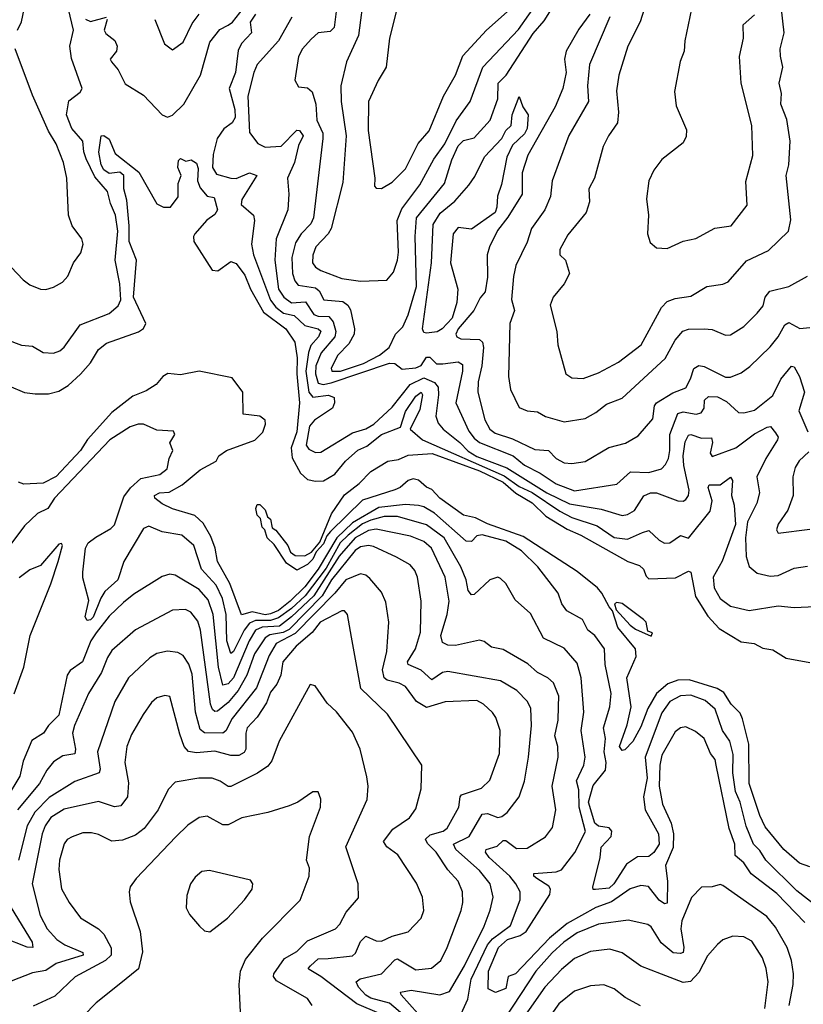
# Model space of a CAD drawing. Extents: x 1245515 to 1420776, y 606314 to 671314.
# Tile 222 of 256: x 1371987 to 1374950, y 620750 to 624475. Entities that reach past the tile are written whole.
import ezdxf

# ---------------------------------------------------------------- set-up
doc = ezdxf.new("R2010")
doc.units = 0

msp = doc.modelspace()

# ---------------------------------------------------------------- linework, layer by layer
at = {"layer": '0CON10XD'}
for points in [[(1373289.8, 624580.2), (1373267.5, 624415), (1373222.2, 624315), (1373201.1, 624225), (1373202.4, 624165), (1373221.3, 624035), (1373208.8, 623858.8), (1373164.3, 623685), (1373153.6, 623665), (1373106.3, 623615), (1373095, 623583.8), (1373094.2, 623555), (1373105, 623538.8), (1373125, 623525.9), (1373205, 623495.8), (1373275, 623485.3), (1373375, 623489.2), (1373400.5, 623519.5), (1373414.8, 623565), (1373418.7, 623595), (1373414, 623715), (1373431.4, 623758.6), (1373499.6, 623850.4), (1373552.7, 623947.3), (1373594.8, 624005), (1373637.7, 624092.3), (1373690.3, 624165), (1373738.3, 624295), (1373872.3, 624437.7), (1373950.5, 624549.5)], [(1371978.9, 624435), (1371993.1, 624466.9), (1372012.1, 624557.9)], [(1374357.3, 624542.7), (1374332.8, 624467.2), (1374286.8, 624375), (1374252, 624265), (1374243.4, 624205), (1374251.1, 624125), (1374247.5, 624085), (1374212.5, 624035), (1374193.2, 623995), (1374159.6, 623875), (1374138.2, 623835), (1374140.8, 623785), (1374128.6, 623745), (1374059.8, 623660.2), (1374028.9, 623605), (1374029.4, 623585), (1374050.8, 623565), (1374065.5, 623515), (1374045.7, 623475), (1374003.9, 623425), (1373992.1, 623395), (1374017.1, 623295), (1374021.2, 623245), (1374052, 623135), (1374075, 623119.5), (1374116.7, 623116.7), (1374175, 623138.2), (1374251.3, 623178.7), (1374336.7, 623245), (1374413.7, 623386.3), (1374435, 623408.6), (1374465, 623420.3), (1374525, 623428.4), (1374585.3, 623464.7), (1374645, 623474.6), (1374665, 623483.5), (1374735, 623562.9), (1374818.3, 623601.7), (1374893.8, 623675), (1374903, 623717), (1374885.3, 623885), (1374895.3, 623925), (1374900, 624015), (1374887.3, 624097.3), (1374864.6, 624155), (1374866.7, 624195), (1374857.9, 624235), (1374872.2, 624295), (1374863.8, 624336.2), (1374862.2, 624365), (1374876.8, 624425), (1374866.2, 624525)], [(1371936.7, 623265), (1371993.4, 623243.4), (1372035, 623240), (1372075, 623215.6), (1372115, 623213.1), (1372138, 623222), (1372155, 623235.8), (1372215, 623320.5), (1372325, 623362.9), (1372358.4, 623391.6), (1372368.9, 623415), (1372365.7, 623475.7), (1372347.3, 623565), (1372357.2, 623675), (1372349.3, 623735), (1372329.9, 623779.9), (1372319.3, 623825), (1372270.2, 623880.2), (1372238.3, 623948.3), (1372229.2, 623975), (1372225.8, 624015), (1372183.4, 624063.4), (1372163.7, 624115), (1372172.7, 624167.3), (1372215, 624200.8), (1372222.4, 624215), (1372182.1, 624327.9), (1372175.7, 624375), (1372190, 624435), (1372171.2, 624515)], [(1372775, 624454.3), (1372791.8, 624465), (1372832.3, 624517.7)], [(1373185.5, 624525.5), (1373176.3, 624445), (1373160.2, 624429.8), (1373115.3, 624424.7), (1373088.4, 624401.6), (1373055.6, 624365), (1373040.5, 624335), (1373026.4, 624246.4), (1373040.3, 624220.3), (1373075, 624216.9), (1373092.2, 624202.2), (1373106.8, 624155), (1373110.5, 624095), (1373132.3, 624045), (1373133.3, 624025), (1373097.5, 623725), (1373088, 623702), (1373050.7, 623665), (1373030, 623630), (1373015.8, 623575), (1373018.4, 623515), (1373027.1, 623487.1), (1373040.1, 623470.1), (1373105, 623460.3), (1373118.6, 623448.6), (1373136.4, 623415), (1373208.1, 623408.1), (1373227.3, 623395), (1373237.5, 623377.5), (1373253, 623305), (1373251.7, 623285), (1373231.4, 623248.6), (1373189.5, 623205), (1373165, 623156.9), (1373166.7, 623145), (1373200, 623145), (1373286.4, 623173.6), (1373347.2, 623205), (1373383.7, 623235), (1373407.8, 623285), (1373435, 623312.2), (1373455, 623358.2), (1373487.6, 623465), (1373482.5, 623655), (1373487.4, 623725), (1373592.4, 623855), (1373621.3, 623945), (1373645, 623996.9), (1373665, 624017.4), (1373705, 624028.2), (1373765.2, 624094.8), (1373794.4, 624175), (1373796.3, 624235), (1373826.2, 624265), (1373927.8, 624422.2), (1373969.6, 624470.4), (1374010.5, 624535)], [(1373412.5, 624515), (1373384.7, 624405), (1373372.7, 624295), (1373341.8, 624245), (1373306, 624165), (1373304.2, 624055.8), (1373330, 623875), (1373328.8, 623845), (1373335, 623836.7), (1373355, 623836.2), (1373395, 623860.4), (1373445, 623910.4), (1373493.9, 624006.1), (1373535, 624054.5), (1373589.2, 624185), (1373634.7, 624265), (1373661.7, 624338.3), (1373751.8, 624435), (1373841.1, 624515)], [(1374526.4, 624516.4), (1374501.9, 624395), (1374499.4, 624355), (1374483.9, 624316.1), (1374463.1, 624203.1), (1374469.1, 624149.1), (1374507.9, 624057.9), (1374506.8, 624033.2), (1374495, 624008.8), (1374414.6, 623945.4), (1374385, 623905.6), (1374366.2, 623865), (1374356.8, 623796.8), (1374364.3, 623735), (1374360.8, 623665), (1374371.2, 623631.2), (1374395, 623611.2), (1374435, 623609.2), (1374495, 623637.1), (1374543, 623647), (1374615, 623686.2), (1374677.5, 623695), (1374737, 623773), (1374732.9, 623862.9), (1374758.6, 623961.4), (1374754.7, 624075), (1374714.5, 624235), (1374708.6, 624335), (1374723.8, 624405), (1374722.5, 624455), (1374765, 624493.3)], [(1372235, 624477), (1372255, 624467.6), (1372315, 624483.8)], [(1372317.9, 624475), (1372306.1, 624435), (1372312.7, 624422.7), (1372345.9, 624395.9), (1372354.6, 624375), (1372353.2, 624355), (1372328.9, 624325), (1372333.5, 624315), (1372359.6, 624285), (1372385, 624232.5), (1372455, 624188.6), (1372524.8, 624114.8), (1372545, 624106), (1372565, 624113.9), (1372607.2, 624155), (1372670.6, 624265), (1372705, 624390), (1372742.9, 624437.1), (1372775, 624454.3)], [(1372497.5, 624475), (1372533.8, 624383.8), (1372565, 624361.2), (1372605, 624389.2), (1372639.2, 624460.8), (1372665.4, 624495)], [(1372878, 624495), (1372858.4, 624465), (1372862.7, 624425), (1372825.6, 624384.4), (1372812.3, 624357.7), (1372802.3, 624275), (1372779.2, 624215), (1372799.9, 624135), (1372801.8, 624105), (1372790.2, 624085), (1372758.1, 624061.9), (1372733.9, 624025), (1372717.6, 623965), (1372715.7, 623915), (1372730.5, 623890.5), (1372785.2, 623874.8), (1372805, 623873.8), (1372855, 623894.8), (1372883.5, 623885), (1372826.5, 623795), (1372824.2, 623775), (1372870.4, 623735), (1372874, 623715), (1372862.8, 623625), (1372871.3, 623585), (1372935, 623414.2), (1372955, 623386.5), (1372983.9, 623365), (1373025.1, 623355.1), (1373065, 623318.3), (1373115.7, 623305.7), (1373125, 623296.2), (1373116.7, 623275), (1373088.1, 623241.9), (1373079, 623215), (1373068.3, 623145), (1373080.1, 623065), (1373095, 623046), (1373154.6, 623054.6), (1373175.8, 623045), (1373177.5, 623025), (1373170, 623005), (1373100.8, 622959.2), (1373083, 622937), (1373070.4, 622865), (1373079.9, 622849.9), (1373105, 622836.9), (1373125, 622838.7), (1373245, 622911.4), (1373295, 622927), (1373326, 622945), (1373395, 623009.1), (1373463.2, 623095), (1373515, 623120.2), (1373555, 623102.3), (1373568.7, 623085), (1373570.5, 623055), (1373560.6, 622975), (1373568.5, 622948.5), (1373587.6, 622925), (1373651.1, 622875), (1373682.3, 622842.3), (1373715, 622821.6), (1373828.7, 622778.7), (1373979.8, 622685), (1374065, 622642.9), (1374185, 622622.6), (1374265, 622598.6), (1374285, 622602.4), (1374311.8, 622618.2), (1374346.6, 622673.4), (1374372, 622685), (1374395, 622684.2), (1374475, 622653.8), (1374495, 622653.1), (1374505, 622659.2), (1374515.3, 622674.7), (1374518.1, 622695), (1374497.6, 622787.6), (1374495.1, 622825), (1374502.5, 622877.5), (1374515, 622902.9), (1374525, 622905.6), (1374565, 622891.7), (1374602.8, 622892.8), (1374606.6, 622875), (1374597.5, 622835), (1374605, 622822.5), (1374695, 622855.2), (1374765, 622908), (1374813.4, 622933.4), (1374825.4, 622935.4), (1374845, 622912.2), (1374854.6, 622895), (1374852.4, 622885), (1374807.4, 622815), (1374773.4, 622745), (1374784.6, 622684.6), (1374774.4, 622645), (1374738.6, 622575), (1374730.9, 622515), (1374733.9, 622443.9), (1374745, 622405.6), (1374775, 622380.8), (1374825, 622368.8), (1374855, 622371.6), (1374915, 622400), (1374965, 622407.3)], [(1373015.7, 624484.3), (1372965.6, 624395), (1372884.9, 624305.1), (1372871.5, 624275), (1372849.3, 624185), (1372855, 624047.5), (1372886.6, 624006.6), (1372915, 623992.9), (1372975, 623996.5), (1373035, 624056.2), (1373045, 624055.4), (1373058.8, 624035), (1373041, 623999), (1373025.2, 623934.8), (1372999.1, 623875), (1373004.6, 623814.6), (1373000.9, 623755), (1372956.1, 623645), (1372950.9, 623565), (1372965.7, 623455), (1372985, 623424.4), (1373015, 623404.1), (1373067.9, 623407.9), (1373099.4, 623359.4), (1373115, 623352.9), (1373155, 623351.3), (1373171.8, 623331.8), (1373181.8, 623295), (1373178.9, 623275), (1373126.1, 623213.9), (1373106, 623165), (1373105.4, 623134.6), (1373115, 623099.2), (1373134.1, 623094.1), (1373165, 623100.8), (1373385.6, 623175.6), (1373404.6, 623174.6), (1373432.4, 623152.4), (1373485, 623157.1), (1373505, 623166.5), (1373525, 623198.4), (1373537.9, 623198), (1373562.2, 623172.2), (1373587, 623173), (1373645, 623179.8), (1373660.4, 623170.4), (1373660.9, 623145), (1373635.2, 623025), (1373685, 622918.2), (1373705, 622890.9), (1373725.3, 622875), (1373852.2, 622825), (1373895, 622789.1), (1373955, 622759.7), (1374015, 622719.2), (1374085, 622692.8), (1374245, 622717.5), (1374296.1, 622763.9), (1374365, 622761.4), (1374412.9, 622775), (1374428.7, 622791.3), (1374439.5, 622815), (1374445.2, 622845), (1374444.4, 622905), (1374475, 622984.6), (1374495, 622990.6), (1374545, 622981.7), (1374563, 622987), (1374574.7, 623005), (1374576.6, 623035), (1374591.2, 623048.8), (1374625, 623048.4), (1374659.6, 623029.6), (1374705, 622989.1), (1374725, 622986.9), (1374765, 622997.3), (1374835, 623052.9), (1374864.7, 623115), (1374905, 623164.4), (1374915, 623161.1), (1374934.7, 623125), (1374954.7, 623065), (1374932.5, 622995), (1374967.2, 622915)], [(1374142.2, 624495), (1374100.8, 624439.2), (1374052.7, 624355), (1374046.2, 624325), (1374053.1, 624275), (1374040.9, 624215), (1374011.7, 624145), (1373907.9, 623962.1), (1373886.2, 623895), (1373887, 623815), (1373832.6, 623727.4), (1373793, 623677), (1373762.9, 623615), (1373754.8, 623584.8), (1373755, 623500)], [(1374218.1, 624485), (1374141.2, 624305), (1374133.7, 624225), (1374137.7, 624165), (1374063.3, 624036.7), (1374000.6, 623865), (1373994.3, 623805.7), (1373971.9, 623755), (1373921.5, 623685), (1373905, 623633.3), (1373862.9, 623545), (1373853.3, 623503.3), (1373846.4, 623416.4), (1373857.7, 623375), (1373840, 623325), (1373834.6, 623125), (1373842.5, 623075), (1373875, 623007.1), (1373905, 622994.6), (1373945, 622990.7), (1373975, 622974), (1374045, 622953.8), (1374125, 622965.9), (1374165, 622988), (1374205, 623019.8), (1374265, 623043.1), (1374427.4, 623192.6), (1374465, 623261.9), (1374494.1, 623295.9), (1374515, 623303.5), (1374575.4, 623304.6), (1374605, 623302.5), (1374655, 623280.6), (1374675, 623282.5), (1374725, 623314.5), (1374775.6, 623365), (1374797.6, 623392.4), (1374805.5, 623425), (1374822.9, 623447.1), (1374894.7, 623465.3), (1374965, 623504.2)], [(1371885, 623610), (1372000, 623490), (1372025, 623471.4), (1372065, 623455.5), (1372085, 623454.5), (1372115, 623463.1), (1372147.9, 623482.1), (1372168.1, 623505), (1372190, 623555), (1372217.6, 623592.4), (1372226.9, 623625), (1372221.9, 623645), (1372185, 623694.2), (1372171.2, 623735), (1372164.5, 623875), (1372151.8, 623935), (1372124.7, 624005), (1372095, 624052.5), (1372035, 624189.2), (1371970, 624365)], [(1373525, 623288.9), (1373515, 623291.8), (1373509.6, 623305), (1373543.8, 623555), (1373549.7, 623700.3), (1373577.1, 623742.9), (1373631.5, 623788.5), (1373685, 623848.8), (1373708.2, 623881.8), (1373744.1, 623955.9), (1373809.7, 624025), (1373825.3, 624055), (1373844.7, 624075), (1373848.9, 624115), (1373875, 624183.8), (1373889.4, 624145), (1373909.2, 624115), (1373905, 624063.1), (1373895, 624043.3), (1373850.1, 623999.9), (1373828.8, 623955), (1373808.9, 623851.1), (1373793, 623807), (1373791.4, 623765), (1373784.6, 623745), (1373695, 623682.1), (1373645, 623688.7), (1373625.5, 623665), (1373615.4, 623555), (1373644, 623455), (1373640.1, 623405), (1373622.4, 623345), (1373584.5, 623305), (1373565, 623294), (1373525, 623288.9)], [(1371945, 623089.5), (1372004.7, 623064.7), (1372045, 623059.2), (1372095, 623058.9), (1372135, 623069.7), (1372169.4, 623090.6), (1372216.6, 623133.5), (1372254, 623176), (1372285, 623227.3), (1372315, 623250.3), (1372436.4, 623293.6), (1372455, 623306.5), (1372463.1, 623325), (1372417.6, 623425), (1372428.2, 623565), (1372401, 623635), (1372401.1, 623695), (1372391.5, 623791.5), (1372380.5, 623835), (1372380.8, 623885), (1372365, 623898.2), (1372325, 623892.6), (1372305, 623906.7), (1372295, 623926), (1372285.9, 623974.1), (1372294.4, 624035.6), (1372305, 624036.2), (1372325, 624023.1), (1372348, 623968), (1372437.4, 623897.4), (1372505, 623778), (1372530, 623765), (1372556.9, 623765), (1372586.4, 623805), (1372586.2, 623855), (1372596.9, 623885), (1372584.7, 623915), (1372587.6, 623942.4), (1372595, 623950), (1372615, 623939.2), (1372635, 623944.4), (1372655, 623932.5), (1372661.8, 623911.8), (1372659, 623865), (1372668.9, 623838.9), (1372695, 623806.7), (1372721.7, 623801.7), (1372734.8, 623755), (1372725, 623737.4), (1372693.8, 623716.2), (1372648.7, 623665), (1372643.4, 623655), (1372645.4, 623635), (1372715, 623526.5), (1372735.3, 623524.8), (1372785, 623560), (1372805, 623552.5), (1372838.2, 623508.2), (1372859, 623455), (1372908.1, 623368.1), (1372993.6, 623305), (1373026.5, 623255), (1373035.5, 623195), (1373034.5, 623135.5), (1373045.3, 623025), (1373034.7, 622915), (1373012.7, 622855), (1373016.7, 622816.7), (1373048.9, 622758.9), (1373075.2, 622735.2), (1373105, 622728.3), (1373135, 622729.5), (1373178.1, 622755), (1373218.9, 622805), (1373265, 622845.8), (1373298.9, 622861.1), (1373355, 622905.9), (1373426.5, 622933.5), (1373445, 622992.2), (1373485, 623050.8), (1373505, 623066.1), (1373509.2, 623055), (1373499.8, 623000.2), (1373463.1, 622925), (1373510, 622885), (1373819.1, 622749.1), (1373875, 622708.6), (1373925, 622685.4), (1374029.4, 622615), (1374075, 622591.4), (1374169.8, 622559.8), (1374235, 622515.5), (1374285, 622509.8), (1374341.1, 622535), (1374365, 622542.8), (1374405, 622505.4), (1374425, 622494.7), (1374445, 622495.3), (1374485, 622522.9), (1374515, 622513.8), (1374597.6, 622615), (1374604.8, 622655), (1374589.7, 622705), (1374594, 622715), (1374635, 622715.3), (1374675, 622744), (1374681.5, 622731.5), (1374678.3, 622675), (1374687.8, 622637.8), (1374693, 622565), (1374643.3, 622426.7), (1374608.8, 622365), (1374612.4, 622325), (1374634.7, 622285), (1374675, 622255.4), (1374745, 622240), (1374855, 622257.4), (1374915, 622250.3), (1374995, 622254.2)], [(1373755, 623500), (1373746.5, 623445), (1373727.3, 623422.7), (1373703.3, 623375), (1373644.8, 623305), (1373635.6, 623285), (1373639.2, 623275), (1373655, 623267.1), (1373724.8, 623264.8), (1373736.4, 623255), (1373740, 623235), (1373734.4, 623165.6), (1373720.7, 623105), (1373719.5, 623065), (1373745, 622961.1), (1373765, 622926), (1373785, 622909.8), (1373849.6, 622889.6), (1373935, 622848.8), (1373985.7, 622845), (1374015, 622814.3), (1374045, 622798.5), (1374074.2, 622795.8), (1374125, 622802.9), (1374214.2, 622855.8), (1374277.3, 622872.7), (1374325, 622900.5), (1374381.1, 622965), (1374386.8, 623013.2), (1374394, 623025), (1374456.5, 623063.5), (1374505, 623081.3), (1374523.4, 623116.6), (1374536, 623155), (1374555, 623166.3), (1374575, 623162.5), (1374655, 623122.1), (1374675, 623122.5), (1374715, 623138.2), (1374747.9, 623162.1), (1374825, 623236.9), (1374855, 623275.4), (1374879.5, 623320.5), (1374895, 623328.5), (1374936.9, 623306.9), (1374975, 623310.3)], [(1375006.4, 621116.4), (1374925, 621179.4), (1374808.3, 621295), (1374785, 621331.9), (1374761.1, 621355), (1374733.3, 621423.3), (1374710.4, 621515), (1374693.4, 621555), (1374683.8, 621625), (1374684.3, 621694.3), (1374672.3, 621745), (1374644.1, 621785), (1374615.9, 621865.9), (1374578.7, 621898.7), (1374525, 621919.2), (1374485, 621917.1), (1374445, 621895.7), (1374415, 621852.9), (1374351.4, 621685), (1374358.8, 621605), (1374345.6, 621535), (1374351.7, 621485), (1374402.2, 621395), (1374404.9, 621355), (1374385, 621323.4), (1374365, 621308.4), (1374322.4, 621307.6), (1374280.7, 621279.3), (1374233.1, 621205), (1374215, 621189.3), (1374163.4, 621183.4), (1374154.5, 621184.5), (1374153.4, 621193.4), (1374181.5, 621305), (1374185, 621343.8), (1374222.7, 621385), (1374225.7, 621405), (1374215, 621416.8), (1374175, 621424.2), (1374161.1, 621435), (1374137.3, 621515), (1374155, 621577), (1374201.3, 621635), (1374204, 621664), (1374196.6, 621705), (1374201.8, 621755), (1374194.8, 621795), (1374218.7, 621875), (1374223.1, 621925), (1374200.5, 622035), (1374198.2, 622095), (1374161.3, 622145), (1374135.5, 622165.5), (1374115.1, 622205.1), (1374055, 622238.6), (1374037.1, 622265), (1374023.2, 622305), (1373946.2, 622405), (1373884.3, 622465), (1373825, 622502), (1373735, 622526.1), (1373715, 622521.4), (1373695, 622500.9), (1373675, 622501.7), (1373555, 622607.6), (1373515, 622631.6), (1373495, 622636.8), (1373445, 622640.7), (1373345, 622629.6), (1373245, 622570.6), (1373185.7, 622514.3), (1373115, 622395.9), (1373065, 622329.1), (1373009.4, 622275), (1372965, 622239.7), (1372935, 622226.6), (1372915, 622223.6), (1372865.1, 622234.9), (1372825, 622222.8), (1372781.3, 622341.3), (1372734.8, 622425), (1372725.7, 622475.7), (1372709.5, 622519.5), (1372680.5, 622570.5), (1372649.4, 622599.4), (1372565, 622623.7), (1372525, 622643.4), (1372497.5, 622665), (1372496, 622675), (1372515.7, 622684.3), (1372552.3, 622687.7), (1372600.8, 622715), (1372668.6, 622771.4), (1372730, 622805), (1372740, 622825), (1372768.9, 622845), (1372876.3, 622883.7), (1372905.4, 622914.6), (1372916.4, 622945), (1372915, 622959.7), (1372895, 622975.2), (1372832.2, 622982.2), (1372830, 623065), (1372790, 623120), (1372665, 623144.7), (1372595, 623131.5), (1372546.7, 623136.7), (1372528.5, 623125), (1372503.1, 623095), (1372465, 623070.7), (1372415, 623050), (1372335, 622989.2), (1372243.6, 622886.5), (1372217.1, 622845), (1372125, 622747), (1372075, 622721), (1372002.5, 622717.5), (1371982.3, 622725)], [(1374955, 621059.7), (1374849.1, 621169.1), (1374753.1, 621243.1), (1374724.7, 621285), (1374692.2, 621312.2), (1374691.3, 621355), (1374669.6, 621415), (1374619.8, 621655), (1374616.1, 621676.1), (1374598.5, 621698.5), (1374575, 621755.6), (1374541.7, 621781.7), (1374505, 621798.9), (1374485, 621795.6), (1374465, 621780.6), (1374415, 621692.5), (1374406.8, 621655), (1374404.8, 621575), (1374417.1, 621507.1), (1374450.3, 621435), (1374458.9, 621395), (1374457, 621343), (1374428.9, 621275), (1374435.7, 621215), (1374435, 621132.5), (1374425, 621130), (1374405, 621143.8), (1374364.2, 621195), (1374335, 621199.2), (1374295, 621186.1), (1374225, 621137.2), (1374165, 621115.4), (1374056.6, 621055), (1373990.2, 620999.8), (1373860.9, 620865), (1373834, 620855), (1373825, 620809.4), (1373786.2, 620793.8), (1373758, 620808), (1373759.1, 620875), (1373797, 620965), (1373830.7, 620995), (1373879.5, 621010.5), (1373902, 621025), (1373991.8, 621165), (1373993.5, 621185), (1373987.2, 621197.2), (1373941.5, 621225), (1373930.4, 621235), (1373930.6, 621245), (1374015, 621251.1), (1374035, 621258), (1374085.7, 621324.3), (1374126.6, 621403.4), (1374102.3, 621495), (1374100.9, 621560.9), (1374092.4, 621595), (1374119.2, 621655), (1374125.2, 621685), (1374109.7, 621785), (1374120, 621855), (1374110.3, 621985), (1374095, 622040.5), (1374045, 622096.7), (1373967.5, 622135), (1373918.5, 622228.5), (1373860.5, 622280.5), (1373825, 622342), (1373805, 622360.8), (1373795, 622365.7), (1373765, 622355.5), (1373705, 622300), (1373695, 622299.2), (1373682.9, 622315), (1373674.8, 622355), (1373655.2, 622405), (1373591.2, 622515), (1373525, 622563.3), (1373415.1, 622595.1), (1373365, 622594.9), (1373315, 622581.4), (1373283.1, 622566.9), (1373228.3, 622525), (1373198.1, 622495), (1373145, 622400.1), (1373066.4, 622295), (1373015, 622246.7), (1372965, 622211.9), (1372935, 622201.9), (1372878.3, 622201.7), (1372855, 622191.2), (1372834.9, 622165.1), (1372795, 622083.9), (1372785, 622077.2), (1372769.7, 622125), (1372768, 622225), (1372753.6, 622285), (1372729.8, 622335), (1372674.5, 622395.5), (1372645.3, 622485), (1372599.2, 622525), (1372525, 622537.3), (1372475, 622558.6), (1372455, 622549.2), (1372380.9, 622425), (1372357.6, 622355), (1372308.9, 622311.1), (1372293.3, 622286.7), (1372265, 622214.7), (1372255, 622203.8), (1372241.7, 622201.7), (1372234.6, 622215.4), (1372247.6, 622277.6), (1372225, 622362.5), (1372225.5, 622385), (1372236.1, 622475), (1372245.4, 622495), (1372275, 622517), (1372330.8, 622549.2), (1372345, 622564), (1372380.6, 622669.4), (1372406.1, 622703.9), (1372445, 622738.6), (1372516.2, 622753.8), (1372544.6, 622775), (1372551.8, 622815), (1372565.8, 622845), (1372554.3, 622874.3), (1372573.5, 622905), (1372567.8, 622917.8), (1372505, 622921.5), (1372455, 622944.3), (1372435, 622944.4), (1372405, 622934.8), (1372326.9, 622885), (1372118.4, 622665), (1372092.9, 622625), (1372053.4, 622606.6), (1372005, 622559.8), (1371945, 622480)], [(1374975, 621270), (1374935, 621283.6), (1374876.2, 621335), (1374805, 621421.5), (1374785, 621464.3), (1374745.3, 621585), (1374744, 621734), (1374719.9, 621829.9), (1374711.1, 621851.1), (1374676.4, 621885), (1374649.6, 621929.6), (1374623.8, 621943.8), (1374517.8, 621977.8), (1374475, 621976), (1374438, 621962), (1374394.4, 621925.6), (1374361.5, 621868.5), (1374335, 621800), (1374305, 621743.3), (1374275, 621712.5), (1374265, 621710), (1374254.4, 621725), (1374283.3, 621806.7), (1374298.8, 621875), (1374293.1, 621916.9), (1374282.8, 621985), (1374317.7, 622065), (1374315.8, 622095), (1374247.8, 622175), (1374228.8, 622238.8), (1374215, 622253.3), (1374187.8, 622305), (1374171.5, 622325), (1374095, 622386.5), (1373889.9, 622519.9), (1373755, 622567.7), (1373710.5, 622590.5), (1373665, 622600.2), (1373575.5, 622665), (1373545, 622697.5), (1373525, 622705.8), (1373495, 622732), (1373475, 622737.5), (1373455, 622730.8), (1373425.8, 622705), (1373405, 622695.5), (1373282.5, 622657.5), (1373161.6, 622538.4), (1373147.7, 622522.3), (1373135, 622491.9), (1373108, 622462), (1373095, 622433.1), (1373075, 622413.1), (1373035, 622392), (1372995, 622418.8), (1372948.8, 622488.8), (1372922, 622515), (1372914.1, 622544.1), (1372904, 622555), (1372897.5, 622587.5), (1372885, 622600), (1372880, 622625), (1372885, 622640), (1372895, 622640), (1372915, 622620), (1372923.3, 622593.3), (1372935.6, 622585), (1372941.7, 622551.7), (1372955, 622543.3), (1373000, 622485), (1373010.3, 622460.3), (1373028.1, 622448.1), (1373065, 622446.7), (1373090, 622460), (1373121.7, 622498.3), (1373165.8, 622605), (1373215, 622676.5), (1373270.1, 622719.9), (1373315, 622765.3), (1373379.2, 622805), (1373418.9, 622811.1), (1373455, 622827.5), (1373546.1, 622833.9), (1373725, 622767.9), (1373814.8, 622725), (1373863.2, 622683.2), (1373925, 622647.4), (1373976.3, 622596.3), (1374056.8, 622546.8), (1374108.9, 622525), (1374286.2, 622425), (1374330.2, 622410.2), (1374345, 622396), (1374355, 622368.8), (1374365, 622359.4), (1374466.3, 622363.7), (1374515, 622388), (1374524.1, 622384.1), (1374542.2, 622292.2), (1374588.1, 622218.1), (1374631.5, 622171.5), (1374715, 622120.6), (1374764.3, 622114.3), (1374796.8, 622096.8), (1374835, 622090.8), (1374885, 622058.9), (1374975, 622042.7)], [(1374970.6, 622839.4), (1374933.8, 622806.2), (1374919.1, 622780.9), (1374910.4, 622745), (1374910.9, 622675), (1374890.8, 622619.2), (1374855, 622566.7), (1374848, 622545), (1374855, 622532), (1374975, 622547.1)], [(1373656.4, 620713.6), (1373681.5, 620768.5), (1373693.5, 620845), (1373756.1, 620975), (1373775, 620997.5), (1373842.2, 621047.8), (1373878.6, 621145), (1373878.8, 621175), (1373863.3, 621205), (1373839.7, 621235), (1373762, 621305), (1373748.4, 621325), (1373750.9, 621335), (1373792.4, 621347.6), (1373815, 621368.9), (1373825, 621369.7), (1373865, 621339.7), (1373905, 621340.8), (1373975, 621383.1), (1374000.9, 621419.1), (1374013.8, 621485), (1374000, 621575), (1374022.2, 621685), (1374021.4, 621725), (1374009.7, 621765), (1374022.3, 621825), (1374024.3, 621875.7), (1374025.7, 621915), (1374005, 621966.2), (1373983.3, 621985), (1373944.5, 622004.5), (1373907.7, 622037.7), (1373815, 622091.8), (1373770.7, 622100.7), (1373742.5, 622122.5), (1373725, 622127.5), (1373635, 622106.5), (1373605, 622108.9), (1373585, 622118.1), (1373578.6, 622145), (1373602.9, 622225), (1373610, 622275), (1373595.2, 622365.2), (1373544.2, 622475), (1373515, 622500.2), (1373465, 622520.2), (1373335, 622546.9), (1373305, 622542), (1373255, 622514.5), (1373194.3, 622445), (1373098.3, 622295), (1373014.4, 622215.6), (1372969.2, 622180.8), (1372903.2, 622176.8), (1372878.5, 622165), (1372854.1, 622125), (1372794.6, 621985), (1372775, 621962.2), (1372755, 621957.1), (1372738.5, 622025), (1372718.5, 622225), (1372699.7, 622279.7), (1372665, 622318.7), (1372575, 622373.8), (1372555, 622377.5), (1372525, 622368.2), (1372418.3, 622301.7), (1372379.7, 622270.3), (1372325, 622217.6), (1372275.2, 622155), (1372256.2, 622125), (1372224.2, 622045), (1372178, 622012), (1372165.7, 621995), (1372135, 621843.1), (1372095.3, 621805), (1372076.2, 621775), (1372032.6, 621747.4), (1371999.9, 621670.1), (1371987.8, 621612.2), (1371935, 621527.5)], [(1371966.1, 621923.9), (1372002.8, 622025), (1372025.9, 622145), (1372105, 622340), (1372132.2, 622425), (1372148.8, 622485), (1372145, 622492.5), (1372135, 622490), (1372065, 622410), (1372025, 622393.1), (1371985, 622363.3)], [(1373492.4, 620715), (1373429.3, 620785), (1373426.7, 620795), (1373467, 620803), (1373575, 620785.7), (1373611.6, 620798.4), (1373668.4, 620895), (1373743.3, 621045), (1373766, 621106), (1373777.1, 621155), (1373765.3, 621205), (1373725.6, 621255.6), (1373635.8, 621335), (1373626.5, 621355), (1373686.8, 621385), (1373735, 621469.6), (1373755, 621472), (1373795, 621456.4), (1373809.6, 621460.4), (1373829.5, 621475), (1373875.2, 621534.8), (1373895, 621593.8), (1373910.6, 621685), (1373921.9, 621805), (1373919.1, 621869.1), (1373906.4, 621895), (1373866.4, 621936.4), (1373805, 621972.8), (1373605, 622009.3), (1373585, 622005.3), (1373545, 621977.3), (1373505, 622014.3), (1373456.2, 622035), (1373453.2, 622045), (1373482.8, 622095), (1373502.7, 622157.3), (1373505.3, 622275.3), (1373491.2, 622365), (1373481.3, 622391.3), (1373462.6, 622412.6), (1373411.5, 622441.5), (1373325, 622481.7), (1373305, 622484.8), (1373275, 622480.5), (1373255, 622466.8), (1373165.6, 622355), (1373131, 622295), (1373005, 622167.1), (1372983.5, 622156.5), (1372933, 622147), (1372914.3, 622135.7), (1372875, 622075.8), (1372844.9, 621995), (1372812.9, 621937.1), (1372775, 621891.7), (1372735, 621859.3), (1372725, 621857.9), (1372715.2, 621865.2), (1372707.7, 621885), (1372670.5, 622165), (1372659.7, 622199.7), (1372633.6, 622233.6), (1372613.1, 622243.1), (1372565, 622240.7), (1372425, 622166.7), (1372335, 622087.9), (1372318.2, 622061.8), (1372295.8, 622005), (1372246.5, 621925), (1372194.1, 621805), (1372186.3, 621775), (1372198.1, 621715), (1372195, 621697.1), (1372150.2, 621689.8), (1372115, 621666.4), (1372088.7, 621635), (1372061.3, 621585), (1371978.8, 621485)], [(1373603.4, 620965), (1373656.4, 621105), (1373662.8, 621135), (1373661.2, 621175), (1373644.1, 621215), (1373605, 621258.5), (1373561.2, 621325), (1373528.1, 621358.1), (1373521.1, 621375), (1373538.6, 621391.4), (1373587.5, 621405), (1373603.6, 621416.4), (1373646.8, 621495), (1373652, 621535), (1373657.8, 621542.2), (1373732.8, 621567.2), (1373765, 621598.1), (1373800.9, 621699.1), (1373804, 621785), (1373786.8, 621835), (1373774, 621854), (1373740.8, 621885), (1373715, 621898.8), (1373595, 621894.1), (1373525, 621873.1), (1373486.6, 621895), (1373445, 621952.2), (1373421.4, 621965), (1373375.8, 621975.8), (1373364.3, 621985), (1373358.4, 622015), (1373375.2, 622084.8), (1373382.3, 622195), (1373371.3, 622271.3), (1373355, 622309.4), (1373311, 622361), (1373295, 622373.8), (1373275, 622377.7), (1373220.2, 622355), (1373178.5, 622305), (1373028.1, 622151.9), (1372956.7, 622115), (1372930.2, 622069.8), (1372882.6, 621947.4), (1372789.7, 621830.3), (1372766.2, 621783.8), (1372755, 621775.7), (1372685, 621777), (1372669, 621789), (1372650.9, 621855), (1372639.2, 621999.2), (1372626, 622036), (1372605, 622069.5), (1372585, 622080.8), (1372545, 622085.4), (1372505, 622076.7), (1372479.2, 622060.8), (1372398.7, 621985), (1372346.7, 621895), (1372280.8, 621705), (1372291.2, 621638.8), (1372287.4, 621625), (1372195, 621592.4), (1372098.1, 621531.9), (1372043.3, 621476.7), (1372015.2, 621425), (1371981.8, 621295)], [(1374375, 622142.5), (1374380, 622155), (1374361.7, 622161.7), (1374356.1, 622195), (1374345.4, 622205), (1374265, 622266), (1374245, 622269.4), (1374236.2, 622265), (1374242, 622242), (1374294.5, 622184.5), (1374315, 622168.8), (1374375, 622142.5)], [(1373346.8, 620715), (1373260.9, 620750.9), (1373125, 620854.8), (1373080.8, 620880.8), (1373077.8, 620885), (1373086, 620895), (1373115, 620921.2), (1373152.7, 620922.7), (1373245, 620933.2), (1373256.4, 620943.6), (1373275, 620987.5), (1373295, 621007.8), (1373335, 620990.3), (1373355, 620988), (1373395, 621007.8), (1373455, 621024.4), (1373504.4, 621075), (1373515.4, 621105), (1373509.5, 621155), (1373487.4, 621207.4), (1373416.9, 621315), (1373374.4, 621345), (1373362.7, 621365), (1373398.2, 621411.8), (1373460, 621455), (1373485, 621489.2), (1373504.5, 621565), (1373506.7, 621655), (1373377.8, 621847.8), (1373276, 621945), (1373241.5, 622138.5), (1373226.4, 622225), (1373215, 622237.8), (1373205, 622238.5), (1373123.1, 622195), (1373093.2, 622156.8), (1373032.6, 622105), (1372981.6, 622045), (1372974, 621995), (1372958.6, 621961.4), (1372935, 621930), (1372919.5, 621890.5), (1372884.1, 621835.9), (1372846.9, 621795), (1372841.2, 621775), (1372841.7, 621715), (1372835, 621702), (1372815, 621690.5), (1372785, 621690.9), (1372725, 621707.8), (1372655, 621700.6), (1372625, 621706.5), (1372609, 621725), (1372591.9, 621771.9), (1372555, 621914), (1372535, 621918.1), (1372505, 621908.5), (1372485, 621891.9), (1372453.4, 621846.6), (1372409.9, 621770.1), (1372392.1, 621725), (1372384.7, 621664.7), (1372397.7, 621587.7), (1372394.7, 621535), (1372369.1, 621500.9), (1372345, 621496.2), (1372285, 621516.8), (1372155, 621488.1), (1372105, 621456.8), (1372083.3, 621425), (1372072, 621395), (1372034, 621205), (1372063.9, 621086.1), (1372090.5, 621035), (1372127.2, 620995), (1372157.3, 620975), (1372225.6, 620945.6), (1372226.2, 620935), (1372125, 620904.4), (1372085, 620877.6), (1372035, 620869.3), (1371955, 620837.8)], [(1373092.5, 620745), (1373075, 620772.2), (1372958.1, 620838.1), (1372946.7, 620855), (1372947.3, 620865), (1372987.4, 620922.6), (1373035, 620950), (1373075, 620990.2), (1373180.5, 621035), (1373197, 621053), (1373221.5, 621098.5), (1373268, 621152), (1373266.5, 621205), (1373220, 621345), (1373300.4, 621525), (1373304.7, 621575), (1373299.5, 621610.5), (1373273.9, 621715), (1373245, 621778.6), (1373185, 621856.5), (1373149.1, 621889.1), (1373104.2, 621954.2), (1373085, 621959.2), (1372968.2, 621745), (1372939.5, 621670.5), (1372925, 621650.9), (1372886.4, 621623.6), (1372785, 621573.3), (1372775, 621573.2), (1372745, 621594), (1372715, 621605.3), (1372664.6, 621604.6), (1372575, 621590), (1372547.9, 621562.1), (1372510.4, 621485), (1372456.9, 621415), (1372425, 621389.3), (1372375, 621370.7), (1372335, 621367.3), (1372285, 621392.7), (1372258.4, 621398.4), (1372225, 621398.2), (1372185, 621383.5), (1372166.6, 621373.4), (1372155, 621357.1), (1372137.1, 621295), (1372135, 621260), (1372145, 621186.2), (1372173.1, 621135), (1372216.6, 621076.6), (1372284.4, 621035), (1372305, 621014.5), (1372332.7, 620962.7), (1372332, 620935), (1372311.6, 620915), (1372196.1, 620853.9), (1372119.7, 620780.3), (1372037.8, 620742.2)], [(1372822.9, 620695), (1372816.9, 620825), (1372821.5, 620875), (1372841, 620919), (1372905, 620999.5), (1373046.9, 621143.1), (1373080.6, 621235), (1373083.1, 621265), (1373071.3, 621295), (1373082.1, 621385), (1373124.2, 621495), (1373125.6, 621525.6), (1373115, 621553.3), (1373095, 621553.8), (1373038.8, 621515), (1373005, 621500), (1372925, 621475.5), (1372826.2, 621455), (1372775, 621428.8), (1372755, 621428.8), (1372695, 621461.2), (1372665, 621456.2), (1372622.9, 621427.1), (1372577, 621383), (1372427.1, 621225), (1372405, 621193.8), (1372400, 621175), (1372405, 621137.5), (1372441.8, 621025), (1372451.6, 620948.4), (1372435.8, 620884.2), (1372363.1, 620825), (1372275.6, 620755), (1372178.2, 620655)], [(1372705, 621024.2), (1372772, 621075), (1372836.5, 621145), (1372865.8, 621185.8), (1372868, 621205), (1372858.8, 621218.8), (1372704.3, 621255.7), (1372675, 621252.5), (1372649.8, 621230.2), (1372633.1, 621205), (1372618.3, 621161.7), (1372616.7, 621115), (1372629.1, 621089.1), (1372666.2, 621045), (1372685, 621028), (1372705, 621024.2)], [(1374896.3, 620745), (1374911.7, 620825), (1374912.9, 620865), (1374905.3, 620915), (1374888.9, 620965), (1374845, 621041.8), (1374811.9, 621081.9), (1374645, 621199.5), (1374635, 621203.3), (1374605, 621194.3), (1374565, 621193.1), (1374526.4, 621153.6), (1374489.8, 621065), (1374486.3, 621035), (1374498.5, 620965), (1374495, 620945.8), (1374485, 620941.4), (1374458.1, 620945), (1374412.3, 620982.3), (1374375, 621042.9), (1374361.2, 621051.2), (1374288, 621068), (1374175, 621053.1), (1374095, 621020.5), (1374044.8, 620985), (1374000, 620945), (1373938, 620875), (1373822, 620698)], [(1371954.7, 621115), (1372033.4, 620985), (1372036, 620965), (1372014.6, 620965.4), (1371925, 621001.6)], [(1374803.9, 620733.9), (1374816.7, 620835), (1374809.7, 620885), (1374795.9, 620925), (1374755, 620988.2), (1374725, 621004.6), (1374682.7, 621007.3), (1374645, 620993.6), (1374625, 620975.4), (1374587.5, 620932.5), (1374555, 620870.4), (1374523.7, 620836.3), (1374495, 620831.9), (1374414.1, 620864.1), (1374335, 620894.5), (1374265, 620944.6), (1374218.1, 620958.1), (1374145, 620948.9), (1374085, 620922.4), (1374035, 620881.9), (1373972.2, 620815), (1373854.1, 620645)], [(1373442.5, 620705), (1373385, 620754.1), (1373315, 620773.2), (1373295, 620784.5), (1373267.8, 620815), (1373258.9, 620835), (1373274.4, 620845.6), (1373355, 620864.8), (1373405, 620918.4), (1373415, 620922.2), (1373485, 620880), (1373544.2, 620885.8), (1373578.5, 620915), (1373603.4, 620965)], [(1374333.6, 620743.6), (1374275.6, 620775), (1374235, 620808.8), (1374195, 620823.3), (1374145, 620820), (1374085, 620799.7), (1374025, 620751.6), (1373914.2, 620595)]]:
    msp.add_lwpolyline(points, dxfattribs=at)

doc.saveas('drawing.dxf')
